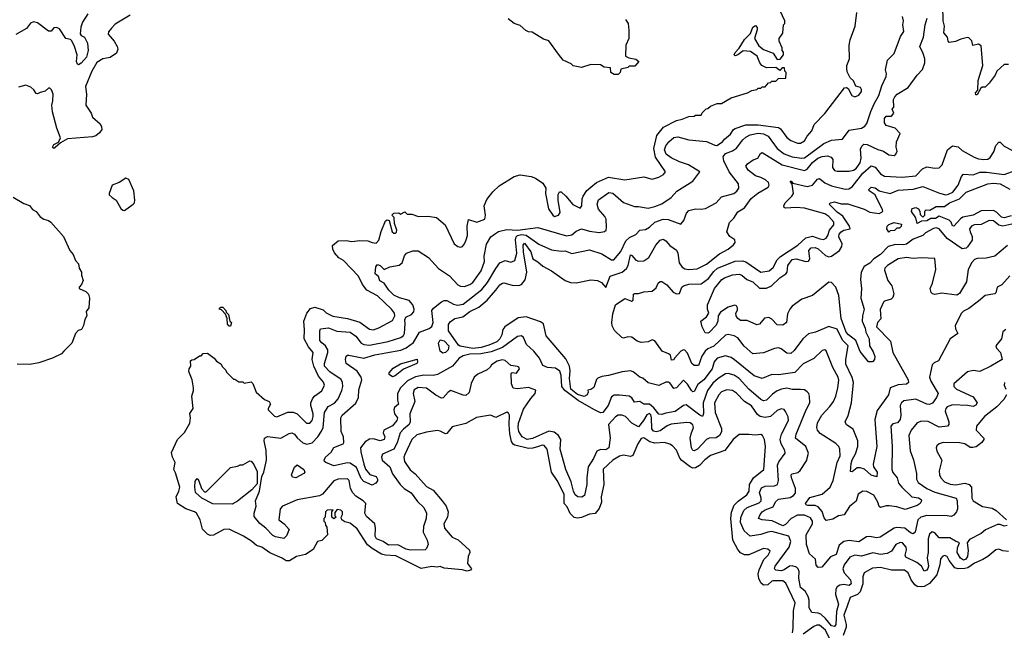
# Model space of a CAD drawing. Extents: x 2210602 to 2357277, y 510288 to 673808.
# Tile 216 of 256: x 2291363 to 2298605, y 559203 to 563693. Entities that reach past the tile are written whole.
import ezdxf

# ---------------------------------------------------------------- set-up
doc = ezdxf.new("R2010")
doc.units = 0

msp = doc.modelspace()

# ---------------------------------------------------------------- linework, layer by layer
at = {"layer": '0CON05XD'}
for points in [[(2293916.2, 561705), (2293885.4, 561745.4), (2293855, 561808), (2293745, 561922), (2293711.5, 561941.5), (2293678.9, 561978.9), (2293666.9, 562005), (2293665, 562032.5), (2293705, 562067.5), (2293765, 562070), (2293805, 562061.2), (2293865, 562070), (2293925, 562066), (2293955, 562053.8), (2293985, 562050), (2294005, 562072.5), (2294022, 562135), (2294055, 562212.5), (2294065, 562220), (2294080, 562215), (2294103.9, 562133.9), (2294115, 562122.5), (2294127, 562123), (2294135, 562130), (2294136.7, 562145), (2294120, 562195), (2294117, 562237), (2294100, 562255), (2294115, 562270), (2294151.7, 562271.7), (2294165, 562262.5), (2294195, 562280), (2294213, 562263), (2294247, 562263), (2294295.6, 562245.6), (2294367.1, 562247.1), (2294427.8, 562237.8), (2294493.6, 562183.6), (2294560, 562045), (2294585, 562023.8), (2294605, 562020), (2294620, 562025), (2294635.7, 562044.3), (2294648, 562075), (2294655.7, 562105), (2294654.2, 562175), (2294665, 562222.5), (2294725, 562204.2), (2294783.8, 562225), (2294789.2, 562255), (2294780.6, 562325), (2294799.1, 562370.9), (2294842.1, 562427.9), (2294890.1, 562469.9), (2294999.3, 562540.7), (2295045, 562551.5), (2295125, 562540), (2295156.6, 562526.6), (2295210.3, 562490.3), (2295232.7, 562455), (2295231.4, 562415), (2295252.6, 562302.6), (2295283.3, 562255), (2295296.4, 562246.4), (2295325.5, 562254.5), (2295339.2, 562275), (2295324.2, 562365.8), (2295323.9, 562406.1), (2295333.3, 562426.7), (2295345, 562426.2), (2295380.8, 562395), (2295432.7, 562332.7), (2295485, 562308), (2295496.8, 562323.2), (2295500, 562375), (2295507.1, 562395), (2295534.5, 562435.5), (2295565, 562460.8), (2295604.5, 562495.5), (2295695, 562535.8), (2295815, 562515.8), (2295955, 562537.1), (2296015, 562519.2), (2296065, 562533.8), (2296097.5, 562555), (2296112.5, 562575), (2296040.7, 562680.7), (2296026.7, 562745), (2296049.7, 562840.3), (2296098.3, 562901.7), (2296195, 562952.5), (2296235, 562960), (2296285, 562980), (2296325, 562982.5), (2296335, 562990), (2296375, 562990), (2296381.7, 563008.3), (2296411.7, 563038.3), (2296425, 563040), (2296443, 563057), (2296493.6, 563076.4), (2296525, 563077.5), (2296595, 563117.5), (2296716.4, 563153.6), (2296748.3, 563171.7), (2296785, 563180), (2296795, 563190), (2296815, 563190), (2296825, 563200), (2296845, 563200), (2296871.7, 563228.3), (2296885, 563230), (2296895, 563240), (2296925, 563240), (2296945, 563260), (2296998.3, 563261.7), (2297000, 563305), (2296990, 563315), (2296988.3, 563338.3), (2296971.7, 563338.3), (2296955, 563320), (2296925, 563340), (2296855, 563337.5), (2296822.5, 563355), (2296806.7, 563375), (2296786.7, 563425), (2296738.8, 563458.8), (2296685, 563463.3), (2296645, 563433.3), (2296625, 563427.5), (2296617.5, 563435), (2296625, 563452.5), (2296656.1, 563483.9), (2296695, 563547.5), (2296738.3, 563591.7), (2296755, 563637.5), (2296775, 563650), (2296786.4, 563636.4), (2296787, 563617), (2296766.7, 563555), (2296800.5, 563500.5), (2296835, 563473.3), (2296905, 563446.7), (2296935, 563400), (2296956.7, 563403.3), (2296980, 563435), (2296980, 563455), (2296970, 563465), (2296970, 563485), (2296950, 563535), (2296950, 563555), (2296977, 563593), (2296980, 563655), (2296990, 563665), (2296990, 563685), (2296940, 563795)], [(2298635, 563363.3), (2298605, 563362.5), (2298550, 563315), (2298537.5, 563285), (2298492.5, 563225), (2298465, 563197.5), (2298443, 563197), (2298431.7, 563188.3), (2298405, 563140), (2298395, 563140), (2298392.5, 563155), (2298410, 563175), (2298413.8, 563245), (2298446, 563355), (2298435, 563500), (2298415, 563512.5), (2298373, 563503), (2298367, 563537), (2298345, 563560), (2298335, 563562.5), (2298285, 563550), (2298245, 563531.2), (2298200, 563525), (2298192.5, 563535), (2298187.5, 563565), (2298160, 563595), (2298166.1, 563643.9), (2298155.8, 563685), (2298152.9, 563795)], [(2291863.7, 563736.3), (2291824.3, 563675), (2291812.2, 563637.8), (2291808.3, 563588.3), (2291815.9, 563575.9), (2291841.2, 563565), (2291861.2, 563521.2), (2291867.3, 563465), (2291855, 563418), (2291815, 563374), (2291795, 563361.2), (2291787.5, 563365), (2291782, 563385), (2291785.8, 563435), (2291766.6, 563496.6), (2291746.2, 563536.2), (2291736.2, 563546.2), (2291703.3, 563555), (2291656.2, 563625), (2291635, 563636.2), (2291615, 563632.5), (2291595, 563607.5), (2291575, 563607.5), (2291495, 563670), (2291465, 563676.7), (2291444.1, 563665.9), (2291413, 563627), (2291335, 563584.3)], [(2292175, 563726), (2292065, 563659.2), (2292038.8, 563631.2)], [(2296302.6, 560647.4), (2296318.1, 560695), (2296313.2, 560713.2), (2296295, 560728.6), (2296271.2, 560731.2), (2296155, 560718.2), (2296125, 560706.2), (2296075, 560669.6), (2296043.4, 560663.4), (2296025, 560667.8), (2296013.1, 560683.1), (2296010.4, 560765), (2296005, 560787.1), (2295995, 560797.1), (2295975, 560786), (2295952, 560745), (2295915, 560700), (2295865.5, 560725.5), (2295820, 560775), (2295794.2, 560785.8), (2295765, 560784.3), (2295745, 560771.4), (2295694.5, 560715), (2295706.7, 560615), (2295695.3, 560545), (2295675, 560529.6), (2295635, 560532.9), (2295609.1, 560520.9), (2295582.9, 560465), (2295544.6, 560405), (2295534.6, 560324.6), (2295535.3, 560275), (2295517.3, 560195), (2295497, 560183), (2295468.6, 560185), (2295449.2, 560199.2), (2295437.5, 560225), (2295418.2, 560295), (2295380, 560385), (2295339.6, 560535), (2295343.6, 560605), (2295325.5, 560635), (2295295, 560658.9), (2295255, 560667.8), (2295135, 560612.8), (2295095, 560605.4), (2295059.1, 560625), (2295035, 560664.2), (2295029.1, 560695), (2295032.4, 560725), (2295069.9, 560830.1), (2295121.7, 560908.3), (2295155.8, 560945), (2295158.3, 560968.3), (2295105, 560989.2), (2295025, 560978), (2294993.6, 560983.6), (2294980, 561015), (2294978.3, 561091.7), (2294985, 561097.5), (2295016.2, 561093.8), (2295040, 561125), (2295035, 561137.5), (2295025, 561143.3), (2294975, 561150), (2294935, 561187.5), (2294912.3, 561192.3), (2294875, 561181.2), (2294832.5, 561155), (2294823, 561137), (2294801.7, 561118.3), (2294733.8, 561086.2), (2294705.7, 561064.3), (2294683, 561017), (2294669.1, 560950.9), (2294645, 560930), (2294625, 560930.8), (2294535, 560965.8), (2294515, 560953.8), (2294477.5, 560912.5), (2294465, 560909.2), (2294425, 560930.8), (2294354.5, 560984.5), (2294295, 560989.4), (2294265, 560970), (2294257.1, 560945), (2294269.5, 560885), (2294232.9, 560795), (2294234.5, 560735), (2294229.1, 560715), (2294185, 560681.2), (2294162.1, 560655), (2294138.7, 560581.3), (2294115, 560535.6), (2294032.7, 560497.3), (2294023.6, 560476.4), (2294028.8, 560455), (2294085.7, 560405), (2294105, 560354), (2294160.8, 560275), (2294190, 560245), (2294242.9, 560212.9), (2294290.2, 560150.2), (2294335, 560106), (2294354.3, 560065), (2294351.9, 560025), (2294333.3, 559965), (2294331.9, 559925), (2294360, 559865), (2294366.7, 559835), (2294356.1, 559803.9), (2294345, 559793.8), (2294235, 559791.4), (2294205, 559800), (2294145, 559831.9), (2294075, 559829.2), (2294035.7, 559855.7), (2293988.6, 559875), (2293977.8, 559895), (2293981.5, 559955), (2293975.7, 559985), (2293915, 560040.6), (2293900.9, 560065), (2293910, 560135), (2293890.8, 560155), (2293835, 560189.1), (2293812.6, 560212.6), (2293796.9, 560245), (2293785.7, 560305), (2293775, 560317.5), (2293705, 560313.1), (2293675, 560301.4), (2293590, 560205), (2293567.8, 560192.2), (2293405, 560161.5), (2293296.2, 560115), (2293280, 560095), (2293268.8, 560015), (2293308.6, 559985), (2293346, 559945), (2293325, 559897.5), (2293305, 559876.7), (2293245, 559890), (2293225, 559901.2), (2293174, 559955), (2293129.1, 559989.1), (2293088.8, 560038.8), (2293087.1, 560065), (2293101.5, 560115), (2293098.9, 560155), (2293126.7, 560225), (2293145.4, 560334.6), (2293158.5, 560365), (2293178.2, 560455), (2293176.2, 560525), (2293161.1, 560595), (2293164.2, 560615), (2293185, 560628), (2293285, 560615.6), (2293345, 560650), (2293365, 560654.2), (2293385, 560644), (2293405, 560617.5), (2293445, 560582.5), (2293475, 560572.5), (2293515, 560582.5), (2293555.3, 560624.7), (2293584.1, 560665.9), (2293595.9, 560694.1), (2293605.9, 560804.1), (2293632.4, 560847.6), (2293677.6, 560872.4), (2293705, 560904.2), (2293733.7, 560966.3), (2293740.6, 560995), (2293738.6, 561025), (2293727, 561047), (2293645, 561103.8), (2293606.4, 561145), (2293605.5, 561165), (2293628.6, 561245), (2293628.9, 561265), (2293613.1, 561295), (2293585, 561315.7), (2293571.9, 561335), (2293570, 561405), (2293575, 561420), (2293635, 561425.8), (2293695, 561403.3), (2293795, 561395.9), (2293836.3, 561366.3), (2293874.1, 561314.1), (2293895, 561304.6), (2293935, 561299.6), (2294074.6, 561325.4), (2294166.2, 561355), (2294185, 561370), (2294192.9, 561385), (2294198.6, 561458.6), (2294196, 561485), (2294204.4, 561505.6), (2294245, 561524), (2294261.2, 561545), (2294264, 561565), (2294255.7, 561595), (2294227.6, 561627.6), (2294156.8, 561646.8), (2294115, 561666.2), (2294077.5, 561705), (2294044.3, 561754.3), (2294012.3, 561772.3), (2294002.5, 561805), (2293977.5, 561825), (2293983.8, 561875), (2293995, 561892.5), (2294015, 561886.2), (2294045, 561856.7), (2294085, 561875.7), (2294155, 561886.7), (2294176.9, 561905), (2294193.5, 561956.5), (2294208.1, 561975), (2294255, 561993.9), (2294295, 561993.3), (2294370.8, 561945), (2294443.4, 561863.4), (2294525, 561810), (2294585, 561743.3), (2294605, 561733.8), (2294635, 561732), (2294673.3, 561745), (2294695, 561760), (2294757.5, 561845), (2294782, 561915), (2294780, 561955), (2294797.1, 562042.9), (2294828.8, 562095), (2294854.6, 562115.4), (2294884.7, 562135.3), (2294945, 562150), (2295025, 562145.7), (2295174.5, 562165.5), (2295385, 562103.3), (2295425, 562111.9), (2295455, 562138), (2295494.2, 562155.8), (2295555, 562137.8), (2295625, 562127.5), (2295664.3, 562135.7), (2295675.6, 562144.4), (2295680, 562165), (2295675.6, 562225), (2295666.9, 562245), (2295620.4, 562300.4), (2295611, 562335), (2295621.5, 562368.5), (2295697, 562423), (2295726.5, 562416.5), (2295805, 562348), (2295885, 562319.4), (2295915, 562320), (2295985, 562307.5), (2296035, 562318.6), (2296085, 562339.2), (2296155.4, 562384.6), (2296197.6, 562432.4), (2296313.9, 562506.1), (2296366.7, 562575), (2296282.5, 562625), (2296215, 562646.8), (2296155, 562675.9), (2296116.9, 562705), (2296106.6, 562735), (2296115.3, 562765), (2296136.8, 562795), (2296175, 562826.2), (2296205, 562831.9), (2296285, 562808.6), (2296415, 562797.1), (2296475, 562769.4), (2296491.7, 562768.3), (2296533.3, 562795), (2296548, 562815), (2296590.2, 562849.8), (2296612.5, 562885), (2296625, 562892.2), (2296705, 562918.5), (2296795, 562920.4), (2296945, 562900), (2296959.3, 562889.3), (2297005, 562826), (2297035.5, 562805.5), (2297085, 562784.2), (2297105.7, 562784.3), (2297135, 562801.2), (2297154.5, 562835.5), (2297188.8, 562875), (2297207.7, 562922.3), (2297285, 563003.3), (2297429.3, 563190.7), (2297445, 563193.3), (2297456.4, 563186.4), (2297484.3, 563134.3), (2297505, 563126.2), (2297535, 563136.7), (2297553.8, 563165), (2297555, 563180), (2297546.7, 563195), (2297512.5, 563205), (2297495, 563242.5), (2297472, 563265), (2297450, 563310), (2297445.7, 563335), (2297445.8, 563355), (2297465.8, 563404.2), (2297463.1, 563505), (2297471.1, 563545), (2297508.8, 563645), (2297521.4, 563745)], [(2298615, 561413.8), (2298595, 561397.5), (2298584, 561345), (2298543.3, 561295), (2298546.7, 561276.7), (2298576.7, 561245), (2298590, 561195), (2298506.2, 561145), (2298425, 561105.8), (2298375, 561113.8), (2298335, 561104), (2298233.8, 561015), (2298234, 560995), (2298253.8, 560975), (2298375, 560918.6), (2298405.7, 560875), (2298395, 560857.5), (2298375, 560847.5), (2298335, 560856.2), (2298225, 560859.6), (2298183.9, 560846.1), (2298174.3, 560835), (2298170.6, 560815), (2298197.1, 560735), (2298196.2, 560715), (2298187.5, 560705), (2298125, 560695.5), (2298045, 560737.5), (2297995, 560740), (2297965, 560727.5), (2297920.5, 560675), (2297902.2, 560635), (2297911.7, 560521.7), (2297936.3, 560456.3), (2297958.6, 560355), (2297959.2, 560315), (2297970.3, 560290.3), (2298034, 560245), (2298095, 560219.6), (2298250, 560175), (2298257.8, 560155), (2298260, 560095), (2298254.2, 560075), (2298235, 560048.8), (2298215, 560040), (2298185, 560045.8), (2298035, 560047.9), (2297990, 560035), (2297969.5, 560015), (2297949.4, 559925), (2297935, 559911.4), (2297915, 559918.6), (2297872.9, 559952.9), (2297815, 559960), (2297795, 559954.2), (2297692.3, 559887.7), (2297665, 559882.5), (2297615, 559892.2), (2297590.3, 559889.7), (2297535, 559854), (2297465, 559863.3), (2297425, 559856.7), (2297391.4, 559828.6), (2297369.2, 559760.8), (2297327.6, 559742.4), (2297262.3, 559667.7), (2297235, 559663.8), (2297221.7, 559681.7), (2297216.2, 559726.2), (2297173.3, 559765), (2297150.8, 559835), (2297147.5, 559905), (2297194.4, 559985), (2297194.3, 560005), (2297179.4, 560029.4), (2297135, 560050), (2297085, 560049.3), (2297037.8, 560025), (2296995, 559980.6), (2296975, 559971.1), (2296896.6, 560006.6), (2296824.6, 560014.6), (2296798, 560025), (2296808.9, 560055), (2296824.6, 560075), (2296845, 560089.1), (2296905, 560110.6), (2296923.4, 560146.6), (2296943.4, 560166.6), (2297029.8, 560180.2), (2297055, 560194.3), (2297068.6, 560211.4), (2297070.5, 560245), (2297040, 560325), (2297038, 560345), (2297045.8, 560354.2), (2297085.8, 560364.2), (2297103, 560377), (2297150, 560450), (2297164.4, 560505), (2297145.4, 560555.4), (2297070, 560615), (2297075.4, 560644.6), (2297148.9, 560825), (2297175.7, 560875), (2297173.3, 560925), (2297166.7, 560945), (2297155, 560957.5), (2297135, 560970), (2297105, 560974), (2297045, 560973.3), (2297005, 560982.5), (2296966.8, 560976.8), (2296935, 560963.8), (2296901, 560939), (2296855, 560894.4), (2296835, 560889.4), (2296815, 560900), (2296725, 560976.7), (2296655, 561055.5), (2296617.9, 561077.9), (2296575, 561092.2), (2296555, 561089.4), (2296499.4, 561055), (2296460.4, 561019.6), (2296421.2, 560965), (2296391.1, 560875), (2296393.6, 560796.4), (2296385, 560776), (2296365, 560784.6), (2296265, 560860.6), (2296245, 560855.8), (2296185, 560810.6), (2296115, 560798.9), (2296085, 560790.6), (2296065, 560793.1), (2296028, 560838), (2295995, 560864.7), (2295955, 560866.5), (2295925, 560885.8), (2295885, 560881.2), (2295865, 560911.2), (2295845.6, 560925.6), (2295775, 560932.7), (2295735, 560931.2), (2295715, 560920.6), (2295690.9, 560855), (2295651.2, 560805), (2295635, 560802.7), (2295585, 560825.8), (2295471.9, 560891.9), (2295371.9, 560965), (2295351.5, 560995), (2295345.4, 561075.4), (2295335, 561107.5), (2295305, 561130), (2295245, 561135.6), (2295210.3, 561150.3), (2295185.8, 561205), (2295144.2, 561255), (2295090.8, 561305), (2295068.8, 561355), (2295055, 561368.8), (2295025, 561364), (2294915, 561282.3), (2294830.9, 561250.9), (2294754.6, 561234.6), (2294675, 561232.4), (2294625, 561222.2), (2294595.8, 561205), (2294546.2, 561145), (2294435.6, 561084.4), (2294405, 561075.6), (2294335, 561080), (2294275, 561067.7), (2294215, 561037.9), (2294163.1, 560986.9), (2294142.9, 560945), (2294142.9, 560895), (2294150, 560865), (2294118.8, 560841.2), (2294114, 560825), (2294120, 560795), (2294141.2, 560765), (2294138, 560745), (2294105, 560707.1), (2294041.2, 560675), (2294036, 560655), (2294048.8, 560625), (2294043.3, 560605), (2294015, 560596.9), (2293965, 560610.5), (2293935, 560608.1), (2293905, 560588.6), (2293871.1, 560545), (2293871.8, 560515), (2293893.3, 560423.3), (2293907.6, 560387.6), (2293937.7, 560347.7), (2293985, 560333.3), (2293996, 560315), (2293995, 560302.5), (2293983.3, 560285), (2293955, 560270.8), (2293895, 560298), (2293875, 560320), (2293840.4, 560400.4), (2293795, 560431.2), (2293775, 560434.6), (2293675, 560412.2), (2293615.8, 560435.8), (2293604.2, 560444.2), (2293603.9, 560453.9), (2293612.5, 560475), (2293655, 560513.3), (2293674.1, 560545.9), (2293742.5, 560575), (2293747.5, 560585), (2293744, 560625), (2293728.9, 560665), (2293724.5, 560765.5), (2293736, 560785), (2293835, 560874.2), (2293854.3, 560915), (2293857.9, 560972.1), (2293878.6, 561045), (2293875.7, 561065), (2293845, 561108.6), (2293764.2, 561165), (2293759.2, 561195), (2293765, 561217.5), (2293775, 561226.7), (2293785, 561226.7), (2293895, 561202.9), (2293975, 561228.2), (2294056.9, 561243.1), (2294166.7, 561263.3), (2294205, 561280), (2294260.8, 561319.2), (2294305, 561394.2), (2294375, 561422.5), (2294393.6, 561436.4), (2294405.6, 561465), (2294394.7, 561555.3), (2294407.4, 561572.6), (2294465, 561616.9), (2294485, 561626.9), (2294505, 561627.5), (2294555, 561600.6), (2294582.6, 561592.6), (2294625, 561600.5), (2294761.3, 561708.7), (2294805, 561761.4), (2294865, 561864.2), (2294895, 561903.8), (2294935, 561922), (2294975, 561910), (2295005, 561921.2), (2295018.8, 561975), (2295009.2, 562075), (2295014.6, 562095), (2295024.4, 562105), (2295055, 562113.2), (2295087.5, 562107.5), (2295181.7, 562041.7), (2295275, 562000.8), (2295345, 561991.4), (2295375, 561994), (2295424.1, 561974.1), (2295555, 562001.1), (2295645, 561971.5), (2295715, 561927.5), (2295733.4, 561926.6), (2295785, 561988), (2295822.2, 562067.8), (2295848.8, 562091.2), (2295895, 562113.1), (2295925, 562145.8), (2295965, 562149.2), (2295995, 562167.1), (2296035.3, 562204.7), (2296095, 562226.7), (2296133.4, 562223.4), (2296225, 562190), (2296248.8, 562215), (2296268.8, 562271.2), (2296285, 562288.8), (2296335, 562302), (2296375, 562299.2), (2296406.7, 562305), (2296486, 562345), (2296525, 562390.8), (2296615, 562414.2), (2296638.7, 562431.3), (2296652, 562455), (2296650, 562485), (2296582.5, 562575), (2296543.3, 562655), (2296536.3, 562685), (2296555, 562709.3), (2296605, 562728.1), (2296635, 562747.1), (2296681.1, 562808.9), (2296705, 562830), (2296735, 562846.4), (2296795, 562858.9), (2296835, 562853.8), (2296867.8, 562835), (2296935, 562744.4), (2296985, 562705.5), (2297045, 562684.5), (2297115, 562674.5), (2297135, 562677.9), (2297278, 562782), (2297335, 562805.7), (2297415, 562813.8), (2297465, 562881.2), (2297555, 562896), (2297580.3, 562909.7), (2297595, 562930), (2297622.4, 563017.6), (2297648.9, 563075), (2297683.3, 563135), (2297704.5, 563205.5), (2297736, 563275), (2297738.8, 563295), (2297732, 563325), (2297746.7, 563395), (2297795, 563443.3), (2297842.1, 563567.9), (2297865.8, 563605), (2297858.8, 563655), (2297863.3, 563685), (2297856.4, 563716.4)], [(2294865.9, 561704.1), (2294895, 561742), (2294915, 561756.2), (2294925, 561758.8), (2294985, 561739.5), (2295035, 561738.1), (2295055, 561745.8), (2295080.5, 561779.5), (2295092.5, 561835), (2295068.9, 561985), (2295066.7, 562035), (2295075, 562050), (2295122.9, 561985), (2295136.7, 561935), (2295175, 561912.5), (2295210.2, 561880.2), (2295275, 561846.7), (2295375.6, 561775.6), (2295415, 561760.8), (2295455, 561757.5), (2295565, 561780.6), (2295614.1, 561775.9), (2295641.3, 561761.3), (2295675, 561722.5), (2295705, 561807.5), (2295795, 561836.4), (2295826.5, 561863.5), (2295837.8, 561885), (2295855, 561962.5), (2295865, 561958.8), (2295895, 561923.8), (2295915, 561916.2), (2295955, 561920), (2295990.8, 561945), (2296042.5, 562035), (2296075, 562072.5), (2296095, 562078.6), (2296115, 562067.5), (2296145, 562032), (2296195, 561998.8), (2296204.4, 561975), (2296214.2, 561905), (2296235, 561872), (2296255, 561860.8), (2296285, 561855.7), (2296345, 561860), (2296415, 561894.4), (2296509.4, 561970.6), (2296575, 562006.2), (2296613.9, 562036.1), (2296626.7, 562055), (2296623.6, 562073.6), (2296587.3, 562097.3), (2296563.9, 562133.9), (2296585, 562202.5), (2296615.8, 562234.2), (2296645, 562278.8), (2296695, 562310), (2296743.1, 562376.9), (2296792, 562418), (2296868.3, 562461.7), (2296876.7, 562475), (2296870, 562495), (2296848.8, 562515), (2296815, 562532.9), (2296774.6, 562544.6), (2296720, 562585), (2296703.8, 562615), (2296716.7, 562633.3), (2296758, 562662), (2296792.5, 562675), (2296811.7, 562708.3), (2296825, 562716.2), (2296970, 562625), (2297135, 562584.4), (2297155, 562593.3), (2297195, 562641.8), (2297234.3, 562675), (2297265, 562687.7), (2297305, 562691.4), (2297331.9, 562681.9), (2297342.9, 562665), (2297341.9, 562605), (2297355, 562584.3), (2297375, 562579.4), (2297465, 562580), (2297495, 562585.5), (2297515, 562598.9), (2297545, 562640.8), (2297552.2, 562675), (2297548.2, 562741.8), (2297556.4, 562763.6), (2297572.2, 562777.8), (2297595.5, 562775.5), (2297675, 562737.5), (2297715.6, 562725.6), (2297755, 562698.8), (2297795, 562693.3), (2297807.5, 562705), (2297816.7, 562725), (2297810, 562755), (2297811.2, 562795), (2297840, 562855), (2297802.5, 562895), (2297735, 562913.8), (2297724, 562935), (2297723.3, 562965), (2297735, 562982.5), (2297775, 562983.3), (2297792.5, 563005), (2297780, 563035), (2297791.7, 563048.3), (2297791.2, 563105), (2297798.8, 563125), (2297816.7, 563145), (2297898.8, 563195), (2297964.4, 563285.6), (2298004.1, 563325.9), (2298020.8, 563375), (2298021.4, 563405), (2298009.2, 563445), (2297982.9, 563495), (2298010, 563565), (2298022.9, 563655), (2298038.5, 563705)], [(2295820, 563695), (2295837.5, 563665), (2295842.5, 563615), (2295842.5, 563555), (2295822.5, 563505), (2295820, 563425), (2295843, 563413), (2295895, 563403.3), (2295917.5, 563385), (2295888.3, 563351.7), (2295845, 563350), (2295835, 563340), (2295785, 563330), (2295780, 563305), (2295765, 563290), (2295735, 563290), (2295710, 563305), (2295708.3, 563338.3), (2295663, 563343), (2295635, 563360), (2295565, 563362.5), (2295495, 563340), (2295435, 563352.5), (2295418.3, 563368.3), (2295360, 563395), (2295325, 563440), (2295255, 563537.5), (2295215, 563550), (2295131.7, 563601.7), (2295105, 563602.5), (2295085, 563612.5), (2295045, 563650), (2295000, 563665), (2294955, 563700)], [(2292038.8, 563631.2), (2292016.4, 563603.6), (2292013.3, 563585), (2292058, 563535), (2292080.8, 563495), (2292084.3, 563475), (2292075, 563446.7), (2292028.8, 563415), (2291975, 563404.4), (2291931.9, 563378.1), (2291892.9, 563315), (2291848.3, 563201.7), (2291853.8, 563145), (2291850, 563065), (2291890, 563005), (2291900, 562975), (2291955.8, 562925.8), (2291966.2, 562905), (2291968, 562885), (2291949.7, 562860.3), (2291922.4, 562837.6), (2291899.3, 562830.7), (2291715, 562816.9), (2291662.9, 562787.1), (2291625, 562752.2), (2291615, 562746), (2291609.2, 562749.2), (2291604.6, 562755), (2291615, 562774), (2291648.3, 562791.7), (2291664.3, 562825), (2291637.1, 562895), (2291605.8, 563015), (2291600, 563065), (2291608, 563095), (2291608.8, 563145), (2291597, 563177), (2291585, 563190), (2291575, 563190), (2291551.7, 563168.3), (2291515, 563157.5), (2291495, 563147.5), (2291485, 563150), (2291467.7, 563177.7), (2291445, 563196.7), (2291408.3, 563211.7), (2291355, 563197.5)], [(2298627.3, 562032.7), (2298535, 561954.2), (2298471.3, 561938.7), (2298405, 561935.7), (2298385, 561929.2), (2298365, 561906.2), (2298338.1, 561855), (2298326.7, 561765), (2298275, 561680), (2298255, 561666), (2298145, 561681.2), (2298095, 561671.2), (2298076.4, 561676.4), (2298066.4, 561686.4), (2298058.8, 561715), (2298075.8, 561754.2), (2298101.4, 561855), (2298095, 561937.5), (2297995, 561941.2), (2297935, 561936.2), (2297885, 561944.3), (2297824.6, 561935.4), (2297746.2, 561885), (2297726.2, 561865), (2297725, 561850), (2297748.8, 561775), (2297778, 561735), (2297793, 561677), (2297785, 561650), (2297773, 561637), (2297725, 561622.5), (2297717.5, 561615), (2297691.7, 561561.7), (2297695.7, 561494.3), (2297671.2, 561465), (2297666, 561435), (2297767.8, 561327.8), (2297785.8, 561245), (2297898, 561045), (2297900, 561025), (2297886.5, 561013.5), (2297825, 561008.9), (2297765, 560986.7), (2297753.1, 560935), (2297670.5, 560819.5), (2297652.6, 560752.6), (2297666.4, 560553.6), (2297639.4, 560425), (2297644, 560405), (2297669.2, 560365), (2297667.5, 560332.5), (2297625, 560344.5), (2297576.9, 560386.9), (2297545, 560397.8), (2297523.1, 560396.9), (2297485, 560367.5), (2297475, 560370), (2297478.3, 560428.3), (2297486.1, 560456.1), (2297510.6, 560499.4), (2297526.7, 560555), (2297527.8, 560595), (2297492.6, 560682.6), (2297445, 560712.5), (2297433.6, 560735), (2297456.7, 560783.3), (2297481.8, 560875), (2297495.9, 561025), (2297485, 561062.5), (2297439.3, 561159.3), (2297438.5, 561195), (2297455.5, 561295.5), (2297415.8, 561335.8), (2297375, 561417.5), (2297315, 561436.7), (2297215.8, 561394.2), (2297165, 561383.8), (2297124.4, 561345.6), (2297060.2, 561259.8), (2297035, 561239.4), (2297005, 561240.6), (2296965, 561272), (2296945, 561278.8), (2296915, 561275.7), (2296834.1, 561244.1), (2296755, 561236.2), (2296692.4, 561292.4), (2296644.3, 561354.3), (2296618.8, 561368.8), (2296575, 561377.5), (2296555, 561372.9), (2296467.9, 561292.1), (2296425, 561272.8), (2296404, 561256), (2296380.9, 561219.1), (2296355, 561150), (2296325, 561150), (2296306.2, 561165), (2296275, 561240), (2296255, 561262.5), (2296245, 561264.2), (2296225.5, 561254.5), (2296180, 561205), (2296175, 561192.5), (2296158.3, 561188.3), (2296150, 561225), (2296135, 561236.7), (2296087.5, 561255), (2296035, 561330.8), (2296015, 561338), (2295985, 561323.8), (2295935, 561318), (2295905, 561327.8), (2295865, 561359.4), (2295835, 561360.8), (2295805, 561350), (2295792.5, 561355), (2295738, 561408), (2295721.7, 561441.7), (2295718.1, 561465), (2295725, 561530), (2295745, 561596.7), (2295815, 561643.8), (2295864.2, 561624.2), (2295875, 561630), (2295876.7, 561675), (2295885, 561680), (2295915, 561678.8), (2295955, 561692), (2296015, 561696.2), (2296045, 561720), (2296058.8, 561755), (2296075, 561768.8), (2296087, 561767), (2296122.4, 561742.4), (2296169.1, 561689.1), (2296195, 561676), (2296215, 561678.8), (2296234.3, 561725), (2296245, 561736.9), (2296285, 561746.9), (2296375, 561749.4), (2296429.9, 561790.1), (2296468.1, 561841.9), (2296495, 561864.6), (2296625, 561916.2), (2296678.8, 561918.8), (2296703.3, 561913.3), (2296815, 561837.1), (2296875, 561847.1), (2296905, 561870), (2296933.6, 561926.4), (2296958.1, 561951.9), (2297085.4, 562034.6), (2297145, 562087.5), (2297195, 562100.4), (2297248.8, 562081.2), (2297275, 562075.6), (2297295, 562085.8), (2297307.3, 562105), (2297318.5, 562145), (2297350, 562185), (2297350, 562205), (2297315.6, 562245), (2297285, 562266.1), (2297135, 562306.4), (2297075, 562311.9), (2296996.4, 562306.4), (2296985, 562312.5), (2296984, 562325), (2296994.2, 562345), (2297042.5, 562395), (2297054.3, 562415), (2297043.6, 562483.6), (2297030, 562505), (2297037.5, 562505), (2297050, 562490), (2297155, 562466.9), (2297193.3, 562476.7), (2297230.3, 562519.7), (2297245, 562524), (2297285, 562492.2), (2297335, 562470.5), (2297435, 562447.1), (2297460.9, 562449.1), (2297485, 562462.9), (2297565.5, 562564.5), (2297625, 562618), (2297655, 562607.1), (2297695, 562560), (2297725, 562543.1), (2297855, 562534.4), (2297955, 562544.4), (2298003.8, 562595), (2298035, 562611.2), (2298095, 562600), (2298127, 562603), (2298147.5, 562625), (2298188, 562735), (2298225, 562764), (2298265, 562758.8), (2298295, 562730), (2298382.4, 562682.4), (2298415, 562670), (2298455, 562664.3), (2298485, 562667.1), (2298501.3, 562678.7), (2298527.9, 562722.1), (2298541.7, 562768.3), (2298565, 562791.2), (2298575, 562791.2), (2298603.4, 562763.4), (2298665, 562730)], [(2292135, 562290), (2292197.5, 562335), (2292206.7, 562345), (2292211.2, 562365), (2292202.5, 562435), (2292165, 562517.5), (2292145, 562527.5), (2292095, 562496.7), (2292043.6, 562476.4), (2292022.5, 562415), (2292022.5, 562405), (2292042.5, 562385), (2292073.3, 562365), (2292107.5, 562305), (2292121.7, 562291.7), (2292135, 562290)], [(2297641.3, 561251.3), (2297652, 561215), (2297650, 561195), (2297635, 561177.5), (2297605, 561177.5), (2297545, 561253.3), (2297514.2, 561334.2), (2297459.4, 561375), (2297441.8, 561395), (2297406.1, 561495), (2297388, 561665), (2297366.9, 561726.9), (2297335, 561761.1), (2297315, 561762.5), (2297195, 561665.6), (2297115, 561637.1), (2297044.2, 561585), (2297027.1, 561565), (2297010.7, 561529.3), (2297004.2, 561465.8), (2296975, 561445.7), (2296935, 561450), (2296895, 561490.6), (2296872.6, 561502.6), (2296841.5, 561498.5), (2296805.6, 561454.4), (2296785, 561448.8), (2296715, 561480), (2296665, 561481.9), (2296646, 561495), (2296632.5, 561515), (2296630, 561535), (2296643.1, 561556.9), (2296643.1, 561575), (2296635, 561587.5), (2296622.7, 561592.7), (2296575, 561579.4), (2296516.8, 561543.2), (2296500, 561515), (2296499.2, 561475), (2296485, 561446.7), (2296435, 561393.3), (2296425, 561387.5), (2296405, 561390), (2296383.3, 561435), (2296372.5, 561475), (2296415, 561507.5), (2296432.5, 561535), (2296422.5, 561565), (2296422.5, 561595), (2296472.9, 561715), (2296528.3, 561781.7), (2296547.5, 561795), (2296605, 561815.7), (2296655, 561821.2), (2296675, 561813.8), (2296712.3, 561782.3), (2296755, 561764.4), (2296805, 561718.1), (2296855, 561719.2), (2296893.1, 561735), (2296954.3, 561795.7), (2296999.4, 561825), (2297006.9, 561835), (2297014, 561885), (2297045, 561928.5), (2297075, 561934.6), (2297145, 561915.7), (2297165, 561916), (2297175.5, 561935), (2297168.2, 561995), (2297184, 562016), (2297215, 562016.9), (2297235, 562007.9), (2297288.9, 561958.9), (2297315, 561949.2), (2297335, 561953.3), (2297393.1, 561995), (2297410.8, 562025), (2297411.4, 562045), (2297389.1, 562095), (2297391.5, 562115), (2297405, 562133.5), (2297425, 562146.2), (2297472.5, 562155), (2297465.6, 562175), (2297418, 562248), (2297375, 562277.5), (2297317.5, 562335), (2297327.5, 562345), (2297355, 562353.8), (2297405, 562338.1), (2297455, 562338.9), (2297575, 562298.9), (2297615, 562278.1), (2297685, 562268.1), (2297705, 562276.2), (2297712, 562285), (2297710, 562295), (2297654.3, 562404.3), (2297610.8, 562435), (2297607.5, 562445), (2297625, 562461.4), (2297655, 562455.6), (2297685.4, 562435.4), (2297765, 562415.6), (2297825, 562439.1), (2297934.7, 562445.3), (2298006.6, 562466.6), (2298127.2, 562417.2), (2298175, 562405.4), (2298195, 562408.8), (2298225.7, 562425), (2298266.4, 562475), (2298290, 562540), (2298305, 562558), (2298375, 562553.1), (2298425, 562570.9), (2298475, 562572.7), (2298605, 562553.3), (2298665, 562577.5)], [(2298655, 562251.6), (2298605, 562235.5), (2298585, 562241.5), (2298547.7, 562277.7), (2298525, 562290.4), (2298433.9, 562286.1), (2298376, 562255), (2298300.6, 562239.4), (2298282.7, 562227.3), (2298235, 562173.3), (2298225, 562177.5), (2298213.8, 562203.8), (2298198.3, 562218.3), (2298125, 562247.5), (2298098, 562232), (2298065, 562230), (2298035, 562213.3), (2297995, 562210), (2297963.3, 562193.3), (2297953.3, 562235), (2297923, 562283), (2297926.7, 562303.3), (2297955, 562312.5), (2297973, 562303), (2297982.5, 562285), (2297985, 562260), (2298005, 562240), (2298020, 562255), (2298020, 562285), (2298030, 562295), (2298057, 562293), (2298105, 562318), (2298165, 562320), (2298202.5, 562345), (2298275, 562375.5), (2298323.8, 562425), (2298484.6, 562485.4), (2298525, 562490.8), (2298575, 562484.6), (2298646.8, 562446.8)], [(2291315, 562386.7), (2291395, 562340), (2291435, 562327.5), (2291457, 562297), (2291485, 562282.5), (2291513.6, 562243.6), (2291540, 562225), (2291575, 562216.7), (2291592.5, 562205), (2291685, 562097.5), (2291732.5, 561995), (2291757.5, 561965), (2291773, 561923), (2291797, 561897), (2291800, 561865), (2291817, 561837), (2291817.5, 561815), (2291830, 561775), (2291817.5, 561745), (2291800, 561725), (2291800, 561715), (2291850, 561695), (2291870, 561675), (2291876.7, 561645), (2291872.5, 561575), (2291853, 561547), (2291857.5, 561515), (2291843, 561487), (2291832.5, 561445), (2291817.5, 561415), (2291793, 561407), (2291773.9, 561386.1), (2291747.5, 561315), (2291687.5, 561255), (2291670, 561235), (2291605, 561203.8), (2291505, 561170), (2291465, 561163.3), (2291435, 561157.5)], [(2298660.5, 562189.5), (2298595, 562174.5), (2298565, 562182.2), (2298525, 562214.4), (2298494.5, 562215.5), (2298435, 562186), (2298385, 562183.8), (2298365, 562176), (2298350, 562155), (2298353.5, 562133.5), (2298369.4, 562099.4), (2298367.9, 562072.1), (2298335, 562021.4), (2298325, 562013.1), (2298295, 562008), (2298185, 562083.1), (2298125.9, 562155.9), (2298105, 562161.5), (2298085, 562158.2), (2298025, 562126.4), (2298005, 562104.6), (2297935, 562080), (2297885, 562042.4), (2297865, 562037.3), (2297805, 562040.5), (2297751.9, 562025), (2297694.4, 561965), (2297645, 561933.5), (2297615, 561901.2), (2297573.2, 561876.8), (2297552.5, 561835), (2297547.6, 561782.4), (2297554.5, 561715), (2297550.9, 561645), (2297573.3, 561565), (2297561.1, 561515), (2297560.5, 561475), (2297581.5, 561425), (2297586.4, 561395), (2297611.1, 561345), (2297613.6, 561293.6), (2297641.3, 561251.3)], [(2297755, 562130), (2297740, 562155), (2297742.5, 562175), (2297755, 562187.5), (2297795, 562202.5), (2297848.3, 562188.3), (2297847, 562173), (2297835, 562160), (2297815, 562160), (2297796.7, 562143.3), (2297765, 562140), (2297755, 562130)], [(2298645, 561810), (2298587.7, 561742.3), (2298553.3, 561725), (2298543.3, 561685), (2298535, 561676.7), (2298465, 561664), (2298415, 561622.9), (2298345, 561568.1), (2298305, 561550), (2298289.2, 561535), (2298244.2, 561445), (2298245, 561420), (2298262.5, 561385), (2298206.7, 561345), (2298120, 561185), (2298089.3, 561170.7), (2298073.8, 561155), (2298055.7, 561065), (2298064.3, 561035), (2298117.5, 560945), (2298107.5, 560915), (2298076.1, 560873.9), (2298055, 560864.4), (2298035, 560865.7), (2297955, 560901.2), (2297865, 560891.2), (2297848.8, 560875), (2297840, 560855), (2297844.3, 560785), (2297838.3, 560751.7), (2297820.5, 560729.5), (2297785, 560720), (2297770, 560705), (2297779.4, 560555), (2297778.5, 560385), (2297785, 560362), (2297818, 560325), (2297825.8, 560285), (2297850.6, 560255), (2297924.6, 560184.6), (2297975, 560176.5), (2297994, 560165), (2297995.8, 560155), (2297986, 560135), (2297965, 560120), (2297875, 560090.8), (2297815, 560110.8), (2297758.3, 560118.3), (2297735, 560119.2), (2297695, 560106.2), (2297685, 560112.5), (2297674.3, 560144.3), (2297645.4, 560195.4), (2297595, 560223.3), (2297565, 560226.2), (2297530, 560205), (2297515, 560153.3), (2297467, 560113), (2297427.5, 560052.5), (2297385, 560044.3), (2297345, 560020), (2297295, 560010), (2297280, 560030), (2297265, 560075.8), (2297235, 560111.9), (2297215, 560119.4), (2297160.9, 560120.9), (2297147.5, 560125), (2297143.8, 560135), (2297175, 560180), (2297265, 560203.1), (2297324.4, 560255), (2297347.3, 560305), (2297375.8, 560435.8), (2297398.6, 560485), (2297395.6, 560535), (2297387.5, 560555), (2297366.8, 560576.8), (2297250.7, 560650.7), (2297230.8, 560675), (2297225.8, 560695), (2297231.3, 560728.7), (2297262, 560785), (2297322.7, 560847.3), (2297348.8, 560885), (2297365.8, 560924.2), (2297380.8, 560985), (2297387.5, 561042.5), (2297383.5, 561065), (2297343.8, 561135), (2297295, 561256.7), (2297285, 561264), (2297265, 561261.4), (2297205, 561201.4), (2297125, 561163.1), (2297065, 561098.6), (2296945, 561082.5), (2296895, 561083.3), (2296823.6, 561053.6), (2296765, 561072.9), (2296620.4, 561190.4), (2296595, 561208.6), (2296555, 561220.6), (2296493.8, 561205), (2296472.1, 561177.9), (2296456.5, 561125), (2296394.8, 561045.2), (2296350.8, 561009.2), (2296325, 560959.2), (2296315, 560957.5), (2296305, 560965.8), (2296275, 561012), (2296245, 561042.5), (2296195, 560986), (2296175, 560982), (2296145, 561022.5), (2296135, 561026.7), (2296115, 561026.2), (2296065, 561003.8), (2295985, 561023.5), (2295947, 561057), (2295925, 561064.2), (2295875, 561103.8), (2295855, 561110), (2295795, 561103.8), (2295695, 561075.8), (2295645, 561070), (2295615, 561058), (2295605, 561046.7), (2295585, 560989.2), (2295565, 560973.1), (2295541.7, 560968.3), (2295544.3, 560955), (2295537.3, 560935), (2295515, 560921.5), (2295465, 560937.3), (2295417.9, 560975), (2295407.7, 561055), (2295411.9, 561111.9), (2295406.2, 561145), (2295379.1, 561199.1), (2295235, 561368), (2295215.3, 561455.3), (2295195, 561470.9), (2295087.6, 561507.6), (2295028.6, 561501.4), (2294932.5, 561435), (2294917.8, 561415), (2294908.8, 561375), (2294894.4, 561345), (2294872.5, 561325), (2294815, 561298.5), (2294757.8, 561282.2), (2294695, 561275.9), (2294603.1, 561293.1), (2294590.3, 561300.3), (2294518, 561405), (2294517.5, 561452.5), (2294528.3, 561471.7), (2294563.3, 561496.7), (2294621.8, 561508.2), (2294675, 561546.2), (2294741.2, 561578.8), (2294800.5, 561629.5), (2294865.9, 561704.1)], [(2297046, 559185), (2297052.1, 559217.9), (2297055.3, 559345), (2297066, 559406), (2296999.2, 559549.2), (2296975, 559566.7), (2296903.6, 559566.4), (2296894, 559565), (2296865, 559538.2), (2296835, 559534.5), (2296813.1, 559553.1), (2296799.4, 559585), (2296794.4, 559615), (2296802.2, 559647.8), (2296837.6, 559722.4), (2296867.1, 559755), (2296884, 559785), (2296865, 559800.6), (2296834, 559804), (2296725, 559758.1), (2296695, 559758.9), (2296663.7, 559773.7), (2296645, 559796), (2296607.7, 559865), (2296594.5, 560025), (2296597.9, 560072.1), (2296617.9, 560122.1), (2296647.5, 560152.5), (2296712, 560198), (2296728.1, 560225), (2296732, 560275), (2296759.2, 560325), (2296835.7, 560385), (2296847.5, 560555), (2296841.2, 560605), (2296826.7, 560635), (2296815, 560643.3), (2296775, 560636.7), (2296725, 560643.3), (2296655, 560642.5), (2296610, 560605), (2296548.8, 560525), (2296445, 560488.8), (2296403.4, 560456.6), (2296364, 560415), (2296335, 560398.1), (2296315, 560395.7), (2296295, 560404.2), (2296232.2, 560452.2), (2296219.5, 560469.5), (2296195, 560526.7), (2296165, 560560), (2296145, 560572.5), (2296105, 560583.3), (2296035, 560578), (2295998.3, 560588.3), (2295955, 560617.1), (2295935, 560614.2), (2295910, 560575), (2295871.7, 560488.3), (2295855, 560480), (2295805, 560491.2), (2295775, 560484.2), (2295725.8, 560455), (2295655, 560386.7), (2295660.8, 560275), (2295641.2, 560185), (2295643.3, 560145), (2295625, 560097.5), (2295595, 560062.5), (2295553.6, 560056.4), (2295495, 560032.5), (2295465, 560027.5), (2295441.7, 560031.7), (2295411.7, 560061.7), (2295390.7, 560110.7), (2295366.7, 560135), (2295367.1, 560205), (2295317.5, 560305), (2295275.4, 560365.4), (2295243.3, 560535), (2295221.7, 560561.7), (2295205, 560563.8), (2295180, 560555), (2295138.3, 560541.7), (2295105, 560539.5), (2295005, 560563.1), (2294992.1, 560572.1), (2294981.1, 560591.1), (2294968.5, 560648.5), (2294962.5, 560715), (2294965.8, 560785.8), (2294959.5, 560799.5), (2294946, 560806), (2294865, 560768), (2294825, 560784), (2294723.4, 560766.6), (2294645, 560724), (2294545, 560698), (2294505, 560650), (2294495, 560646.7), (2294455, 560668), (2294435, 560672), (2294355, 560659.2), (2294285, 560640), (2294247.5, 560605), (2294195.8, 560495), (2294189.2, 560475), (2294194.3, 560445), (2294235, 560383.8), (2294272.6, 560352.6), (2294355, 560261.2), (2294405, 560234), (2294471.2, 560155), (2294501.2, 560115), (2294515.8, 560075), (2294509.2, 560035), (2294484, 559985), (2294488.8, 559955), (2294545, 559888.8), (2294589.2, 559869.2), (2294672.3, 559792.3), (2294673.8, 559775), (2294662.5, 559745), (2294657.5, 559695), (2294686.7, 559655), (2294680, 559645), (2294655, 559638.1), (2294617.8, 559647.8), (2294485, 559660), (2294455, 559671.4), (2294435, 559667.5), (2294395, 559672.5), (2294315, 559657.1), (2294129.3, 559749.3), (2294055, 559754.6), (2294025, 559763.5), (2293955.4, 559805.4), (2293922.4, 559832.4), (2293845, 559950), (2293795, 559990), (2293755, 560001.2), (2293732.5, 560015), (2293727.5, 560035), (2293737.5, 560055), (2293737.5, 560075), (2293726.4, 560086.4), (2293698.3, 560091.7), (2293681.7, 560068.3), (2293680, 560045), (2293690, 560035), (2293675, 560022.5), (2293660, 560035), (2293660, 560075), (2293668.3, 560088.3), (2293625, 560086.7), (2293612.5, 560075), (2293610, 560035), (2293600, 560025), (2293600, 560005), (2293610, 559995), (2293612.5, 559975), (2293621.7, 559961.7), (2293627.5, 559905), (2293585, 559862.5), (2293553.6, 559856.4), (2293523, 559797), (2293465, 559760), (2293400, 559745), (2293347, 559713), (2293323, 559713), (2293293.6, 559733.6), (2293203, 559773), (2293145, 559813.8), (2293105, 559826.7), (2293069.1, 559859.1), (2293010, 559895), (2292905, 559946.2), (2292865, 559943.8), (2292788.3, 559901.7), (2292765, 559900), (2292745, 559910), (2292707.6, 559947.6), (2292690.6, 560015), (2292664.5, 560064.5), (2292650, 560075), (2292585, 560097.1), (2292523.8, 560135), (2292514.2, 560185), (2292533.9, 560226.1), (2292540, 560255), (2292510.3, 560360.3), (2292496.2, 560385), (2292506.1, 560436.1), (2292486.7, 560475), (2292480.7, 560509.3), (2292523.8, 560605), (2292575, 560657.5), (2292613.9, 560726.1), (2292618.8, 560765), (2292613.9, 560796.1), (2292640, 560835), (2292630, 560925), (2292642.5, 560965), (2292642.5, 560985), (2292632.5, 561045), (2292606.7, 561105), (2292610, 561125), (2292623.3, 561145), (2292620, 561185), (2292628.3, 561191.7), (2292647, 561193), (2292685, 561220), (2292698.3, 561221.7), (2292711.7, 561238.3), (2292745, 561240), (2292793, 561203), (2292810.7, 561180.7), (2292843, 561163), (2292855, 561140), (2292880, 561115), (2292885, 561100), (2292935, 561050), (2292945, 561050), (2292975, 561030), (2293005, 561030), (2293015, 561020), (2293065, 561030), (2293077, 561017), (2293103.6, 560953.6), (2293165, 560900), (2293197.5, 560885), (2293207.5, 560865), (2293190, 560835), (2293190, 560825), (2293238.3, 560778.3), (2293255, 560772.5), (2293335, 560806.7), (2293375, 560806.2), (2293404.1, 560794.1), (2293473.3, 560725), (2293497.5, 560725), (2293515.6, 560744.4), (2293522.5, 560775), (2293522, 560795), (2293504, 560855), (2293505.8, 560875), (2293519.7, 560910.3), (2293535, 560928), (2293585.5, 560964.5), (2293605.8, 561005), (2293597.6, 561027.6), (2293560.9, 561070.9), (2293527.8, 561145), (2293514.4, 561195), (2293522.9, 561245), (2293487.3, 561287.3), (2293455.4, 561345), (2293458, 561412), (2293452.1, 561475), (2293475.8, 561534.2), (2293501.8, 561568.2), (2293535, 561579.6), (2293595, 561560), (2293617.9, 561537.9), (2293666.2, 561513.8), (2293775, 561495.8), (2293865, 561469.2), (2293935, 561416.9), (2293965, 561413.1), (2294005, 561426.4), (2294105, 561481.8), (2294121.8, 561515), (2294119.1, 561535), (2294098.9, 561565), (2293995, 561661.9), (2293916.2, 561705)], [(2292915, 561440), (2292905, 561440), (2292893, 561453), (2292890, 561495), (2292878.3, 561528.3), (2292848.3, 561558.3), (2292830, 561565), (2292841.7, 561578.3), (2292858.3, 561578.3), (2292880, 561555), (2292881.7, 561541.7), (2292900, 561525), (2292910, 561475), (2292920, 561465), (2292915, 561440)], [(2294475, 561241.1), (2294456, 561255), (2294443.8, 561315), (2294455, 561337.5), (2294485, 561332.5), (2294520, 561295), (2294514, 561265), (2294495, 561244.5), (2294475, 561241.1)], [(2291435, 561157.5), (2291345, 561160)], [(2294105, 561067.5), (2294080, 561085), (2294080, 561095), (2294110.7, 561129.3), (2294165, 561161.2), (2294286.1, 561196.1), (2294290, 561175), (2294285.5, 561164.5), (2294186.9, 561123.1), (2294125, 561074.2), (2294105, 561067.5)], [(2298606.7, 561025), (2298603.8, 561005), (2298616.2, 560975)], [(2298625.8, 559974.2), (2298605, 559967.5), (2298575, 559980), (2298555, 559980.5), (2298467.7, 559942.3), (2298435, 559915.7), (2298349.7, 559870.3), (2298331.2, 559845), (2298338.5, 559788.5), (2298334, 559745), (2298321.5, 559725), (2298305, 559718.9), (2298283.2, 559733.2), (2298258.7, 559775), (2298260.3, 559809.7), (2298276.4, 559846.4), (2298245, 559857.5), (2298205, 559882.2), (2298125, 559883.3), (2298095, 559920), (2298075, 559926.7), (2298055, 559910), (2298044.5, 559875.5), (2298044.5, 559775.5), (2298038.2, 559735), (2298047.3, 559675), (2298043.4, 559656.6), (2298035, 559644.3), (2298015, 559637.5), (2297997.1, 559675), (2297962.5, 559702.5), (2297880.6, 559740.6), (2297875.7, 559755), (2297886.7, 559795), (2297883.2, 559813.2), (2297856.2, 559845), (2297838.3, 559848.3), (2297806, 559835), (2297775.8, 559785), (2297743.3, 559766.7), (2297695, 559761.5), (2297637.6, 559772.4), (2297555, 559747.7), (2297505, 559755.5), (2297468.8, 559741.2), (2297426.7, 559685), (2297416.7, 559655), (2297426.9, 559625), (2297473.8, 559575), (2297479.5, 559545), (2297465, 559533.2), (2297425, 559539.5), (2297394.7, 559535.3), (2297376.5, 559523.5), (2297365.5, 559505), (2297362.7, 559465), (2297385.3, 559395), (2297370, 559340), (2297366.2, 559245), (2297355, 559230.8), (2297335, 559235.6), (2297290.4, 559290.4), (2297255, 559320.9), (2297235, 559330), (2297190, 559335), (2297168.8, 559368.8), (2297170.6, 559425), (2297162.4, 559452.4), (2297140.2, 559490.2), (2297105, 559518.6), (2297094.2, 559585.8), (2297096.2, 559635), (2297089.1, 559655), (2297076.9, 559666.9), (2297045, 559677.9), (2297025, 559675.5), (2296985, 559646.4), (2296965, 559641.1), (2296925, 559644.4), (2296915.7, 559655.7), (2296920, 559675), (2297022, 559815), (2297034.1, 559855), (2297021.1, 559895), (2296895, 559929.4), (2296865, 559925.4), (2296815, 559907.5), (2296735.9, 559895.9), (2296692, 559935), (2296665.4, 559995), (2296667.2, 560032.8), (2296690, 560085), (2296714.2, 560105), (2296800.9, 560139.1), (2296816, 560154), (2296816.9, 560175), (2296805.4, 560215), (2296820.1, 560249.9), (2296845, 560263.8), (2296914.5, 560265.5), (2296935.8, 560275), (2296943.6, 560305), (2296938, 560418), (2296947.7, 560442.3), (2296994, 560505), (2296990.8, 560525), (2296962.9, 560572.9), (2296956.2, 560605), (2296966.1, 560643.9), (2297017.1, 560745), (2297015, 560772.5), (2296995, 560812.5), (2296985, 560827.5), (2296965, 560832.5), (2296935, 560818.8), (2296885, 560774.5), (2296845, 560767.7), (2296810, 560775), (2296789.2, 560789.2), (2296745, 560852.5), (2296695, 560885.8), (2296635, 560947.1), (2296605, 560966.7), (2296565, 560971.1), (2296525, 560955.7), (2296505.6, 560935), (2296472.5, 560875), (2296477.5, 560805), (2296525.9, 560685.9), (2296525, 560661.2), (2296510, 560635), (2296485, 560619.3), (2296435, 560614.7), (2296415, 560606.1), (2296348.9, 560535), (2296325, 560522.2), (2296315, 560525.8), (2296304.5, 560545), (2296294.7, 560615.3), (2296302.6, 560647.4)], [(2298620, 560935), (2298600.5, 560899.5), (2298550, 560845), (2298460, 560775), (2298400, 560705), (2298398.8, 560675), (2298453.8, 560615), (2298453.8, 560605), (2298440, 560585), (2298397, 560553), (2298374.1, 560545.9), (2298355, 560548), (2298315, 560574.2), (2298275, 560581.9), (2298155, 560584), (2298125, 560573.8), (2298109.5, 560560.5), (2298104, 560545), (2298109.5, 560519.5), (2298145.8, 560455), (2298126, 560375), (2298128, 560345), (2298137.5, 560325), (2298165, 560295.8), (2298206.4, 560276.4), (2298245, 560272.7), (2298315, 560284.4), (2298346.2, 560275), (2298363.1, 560255), (2298366.7, 560175), (2298375.6, 560155), (2298445, 560113.8), (2298515, 560100), (2298544.7, 560084.7), (2298620.6, 560015)], [(2292925, 560130), (2292785, 560132.5), (2292702.5, 560175), (2292656.2, 560215), (2292651.4, 560255), (2292655, 560300), (2292668.3, 560318.3), (2292681.7, 560301.7), (2292700, 560245), (2292721.7, 560221.7), (2292735, 560220), (2292915, 560400), (2292965, 560410), (2292985, 560420), (2293005, 560420), (2293055, 560450), (2293065, 560447.5), (2293085, 560422.5), (2293109.7, 560369.7), (2293109.4, 560280.6), (2293071.2, 560235), (2292965, 560152.5), (2292925, 560130)], [(2293395, 560324), (2293370, 560330), (2293363.3, 560345), (2293385, 560402.5), (2293405, 560420), (2293453.3, 560385), (2293461.2, 560365), (2293453.3, 560355), (2293395, 560324)], [(2298635, 559781.2), (2298595, 559786.2), (2298565, 559800), (2298542.5, 559795), (2298484.1, 559745.9), (2298447, 559723), (2298385, 559696), (2298337.4, 559662.6), (2298315, 559656.7), (2298265, 559655.6), (2298242, 559662), (2298200, 559715), (2298185, 559746.2), (2298165, 559753.3), (2298152.3, 559747.7), (2298135, 559727.5), (2298131.4, 559685), (2298109.2, 559610.8), (2298055, 559548.2), (2298015, 559525.6), (2297995, 559521.9), (2297965, 559525.6), (2297946.2, 559536.2), (2297920, 559575), (2297897.5, 559625), (2297870, 559645), (2297775, 559644), (2297695, 559664.3), (2297635, 559660.8), (2297573.8, 559625), (2297564.3, 559595), (2297564.5, 559545), (2297544, 559486), (2297525, 559465.5), (2297471.4, 559445), (2297450.4, 559379.6), (2297424.5, 559315), (2297442.9, 559245), (2297441.4, 559225), (2297420.8, 559165)], [(2297333.5, 559113.5), (2297290.4, 559205), (2297245, 559240), (2297225, 559239.6), (2297205, 559230.7), (2297125, 559175.3)]]:
    msp.add_lwpolyline(points, dxfattribs=at)

doc.saveas('drawing.dxf')
